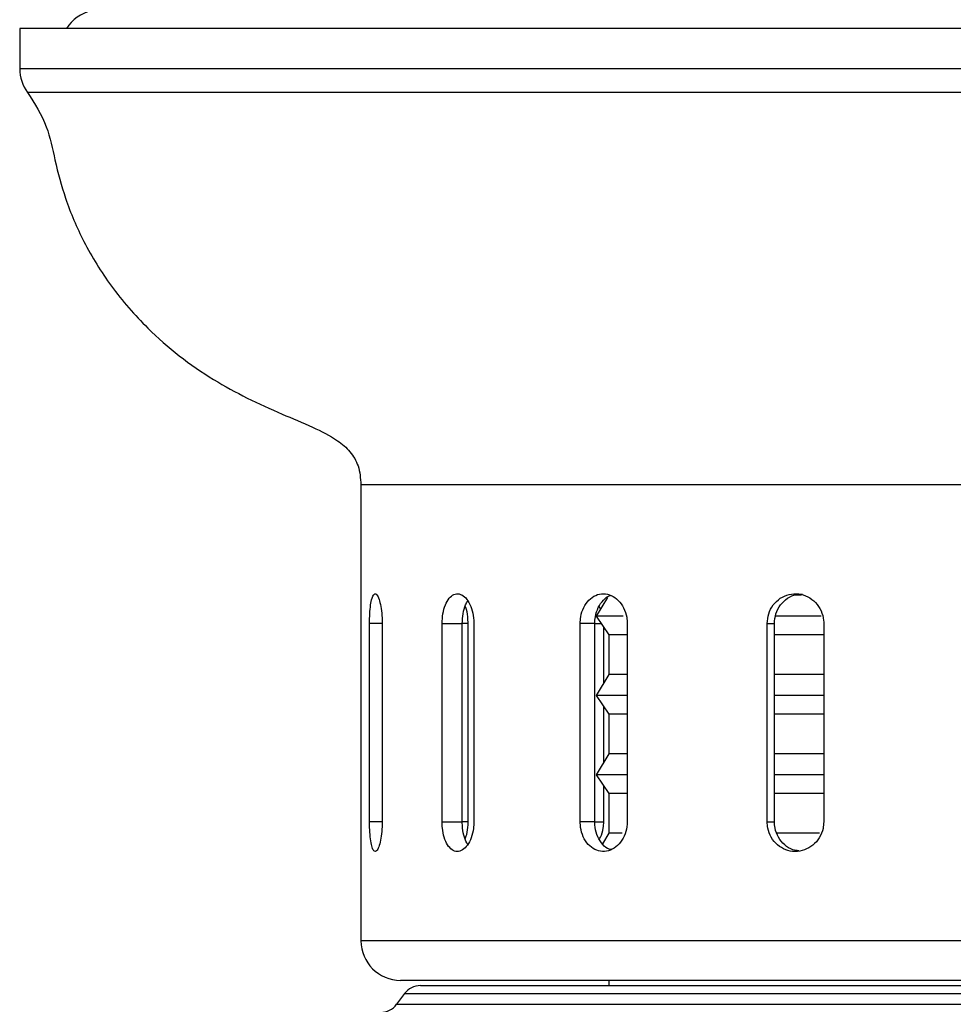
# Model space of a CAD drawing. Header units: millimetres. Extents: x 570 to 981, y 326 to 757.
# Tile 27 of 71: x 872 to 895, y 436 to 461. Entities that reach past the tile are written whole.
import ezdxf

# ---------------------------------------------------------------- set-up
doc = ezdxf.new("R2010")
doc.units = ezdxf.units.MM

msp = doc.modelspace()

# ---------------------------------------------------------------- linework, layer by layer
at = {"color": 7, "linetype": 'Continuous', "lineweight": 25}
for p, q in [((871.655, 460.82), (871.655, 459.806)), ((896.979, 460.82), (871.655, 460.82)), ((880.261, 449.312), (880.261, 437.812)), ((886.479, 446.471), (886.198, 445.996)), ((891.368, 446.526), (891.175, 446.526)), ((886.305, 446.177), (886.273, 446.25)), ((880.479, 440.812), (880.479, 445.812)), ((880.798, 445.812), (880.798, 440.812)), ((882.309, 440.812), (882.309, 445.812)), ((882.309, 445.812), (882.817, 445.812)), ((882.817, 440.812), (882.817, 445.812)), ((882.965, 440.812), (882.965, 445.812)), ((883.11, 445.812), (883.11, 440.812)), ((885.792, 440.812), (885.792, 445.812)), ((886.16, 445.812), (885.792, 445.812)), ((886.16, 440.812), (886.16, 445.812)), ((886.198, 445.996), (886.511, 445.526)), ((886.876, 445.996), (886.198, 445.996)), ((886.979, 445.812), (886.979, 440.812)), ((890.507, 440.812), (890.507, 445.812)), ((890.507, 445.812), (890.69, 445.812)), ((890.69, 440.812), (890.69, 445.812)), ((891.87, 445.996), (890.699, 445.996)), ((891.936, 445.812), (891.936, 440.812)), ((886.387, 444.316), (886.387, 445.712)), ((886.511, 445.526), (886.511, 444.526)), ((886.979, 445.526), (886.511, 445.526)), ((891.936, 445.526), (890.69, 445.526)), ((886.511, 444.526), (886.198, 443.996)), ((886.979, 444.526), (886.511, 444.526)), ((891.936, 444.526), (890.69, 444.526)), ((886.198, 443.996), (886.511, 443.526)), ((886.979, 443.996), (886.198, 443.996)), ((891.936, 443.996), (890.69, 443.996)), ((886.387, 442.316), (886.387, 443.712)), ((886.511, 443.526), (886.511, 442.526)), ((886.979, 443.526), (886.511, 443.526)), ((891.936, 443.526), (890.69, 443.526)), ((886.511, 442.526), (886.198, 441.996)), ((886.979, 442.526), (886.511, 442.526)), ((891.936, 442.526), (890.69, 442.526)), ((886.198, 441.996), (886.511, 441.526)), ((886.979, 441.996), (886.198, 441.996)), ((891.936, 441.996), (890.69, 441.996)), ((886.387, 440.812), (886.387, 441.712)), ((886.511, 441.526), (886.511, 440.526)), ((886.979, 441.526), (886.511, 441.526)), ((891.936, 441.526), (890.69, 441.526)), ((882.309, 440.812), (882.817, 440.812)), ((886.16, 440.812), (885.792, 440.812)), ((890.507, 440.812), (890.69, 440.812)), ((886.511, 440.526), (886.353, 440.259)), ((886.848, 440.526), (886.511, 440.526)), ((891.832, 440.526), (890.752, 440.526)), ((896.597, 436.812), (881.261, 436.812)), ((881.763, 436.68), (889.661, 436.68)), ((886.511, 436.812), (886.511, 436.68)), ((889.661, 436.68), (910.259, 436.68)), ((881.361, 436.478), (881.161, 436.208))]:
    msp.add_line(p, q, dxfattribs=at)
at = {"color": 8, "linetype": 'Continuous', "lineweight": 25}
for p, q in [((896.979, 459.806), (871.655, 459.806)), ((896.971, 459.209), (871.853, 459.209)), ((896.637, 449.312), (880.261, 449.312)), ((880.798, 445.812), (880.479, 445.812)), ((882.965, 445.812), (882.817, 445.812)), ((886.16, 445.812), (886.32, 445.812)), ((880.798, 440.812), (880.479, 440.812)), ((882.965, 440.812), (882.817, 440.812)), ((886.16, 440.812), (886.387, 440.812)), ((896.637, 437.812), (880.261, 437.812)), ((881.361, 436.478), (889.482, 436.478)), ((889.482, 436.478), (910.661, 436.478)), ((881.161, 436.208), (889.392, 436.208)), ((889.392, 436.208), (910.861, 436.208))]:
    msp.add_line(p, q, dxfattribs=at)
at = {"color": 7, "linetype": 'Continuous', "lineweight": 25}
for centre, radius, start, end in [((873.686, 460.292), 1, 103.115, 148.1682), ((872.655, 459.806), 1, 180, 216.6774), ((881.261, 437.812), 1, 180, 270), ((881.763, 436.18), 0.5, 90, 143.4711), ((880.759, 436.505), 0.5, 270, 323.4711)]:
    msp.add_arc(centre, radius, start, end, dxfattribs=at)
for points, knots in [([(871.853, 459.209), (872.032, 458.927), (872.365, 458.4), (872.545, 457.454), (872.809, 456.474), (873.266, 455.392), (873.957, 454.282), (875.015, 453.06), (876.462, 451.934), (877.935, 451.23), (879.009, 450.789), (879.603, 450.498), (880.001, 450.163), (880.229, 449.774), (880.25, 449.474), (880.261, 449.312)], [0, 0, 0, 0, 0.072449, 0.135601, 0.20899, 0.295433, 0.392245, 0.494821, 0.648916, 0.7905, 0.851732, 0.904151, 0.934749, 0.964839, 1, 1, 1, 1]), ([(880.479, 445.812), (880.481, 445.897), (880.483, 446.065), (880.505, 446.289), (880.54, 446.46), (880.586, 446.558), (880.639, 446.572), (880.695, 446.5), (880.745, 446.35), (880.782, 446.141), (880.797, 445.949), (880.798, 445.839), (880.798, 445.812)], [0, 0, 0, 0, 0.107289, 0.214576, 0.321939, 0.429351, 0.536681, 0.643925, 0.751213, 0.858608, 0.966004, 1, 1, 1, 1]), ([(882.309, 445.812), (882.313, 445.897), (882.322, 446.065), (882.386, 446.289), (882.482, 446.46), (882.605, 446.558), (882.741, 446.572), (882.876, 446.5), (882.992, 446.35), (883.076, 446.141), (883.108, 445.949), (883.11, 445.839), (883.11, 445.812)], [0, 0, 0, 0, 0.107289, 0.214576, 0.321939, 0.429351, 0.536681, 0.643925, 0.751213, 0.858608, 0.966004, 1, 1, 1, 1]), ([(885.792, 445.812), (885.795, 445.87), (885.802, 446.012), (885.873, 446.223), (886.005, 446.413), (886.18, 446.536), (886.379, 446.577), (886.58, 446.531), (886.76, 446.405), (886.897, 446.212), (886.969, 446.003), (886.976, 445.865), (886.979, 445.812)], [0, 0, 0, 0, 0.073608, 0.180826, 0.288128, 0.395514, 0.502855, 0.610089, 0.717324, 0.824664, 0.932051, 1, 1, 1, 1]), ([(890.507, 445.812), (890.515, 445.897), (890.531, 446.065), (890.652, 446.289), (890.831, 446.46), (891.056, 446.558), (891.3, 446.572), (891.536, 446.5), (891.736, 446.35), (891.878, 446.141), (891.932, 445.949), (891.935, 445.839), (891.936, 445.812)], [0, 0, 0, 0, 0.1072893, 0.2145758, 0.3219386, 0.4293514, 0.5366812, 0.6439247, 0.7512131, 0.8586075, 0.9660039, 1, 1, 1, 1]), ([(890.69, 445.812), (890.698, 445.897), (890.714, 446.065), (890.835, 446.29), (891.014, 446.458), (891.213, 446.553), (891.347, 446.553), (891.4, 446.553)], [0, 0, 0, 0, 0.214566, 0.429125, 0.643849, 0.858682, 1, 1, 1, 1]), ([(882.817, 445.812), (882.822, 445.896), (882.83, 446.063), (882.882, 446.265), (882.936, 446.349), (882.956, 446.38)], [0, 0, 0, 0, 0.385026, 0.770041, 1, 1, 1, 1]), ([(886.16, 445.812), (886.163, 445.87), (886.17, 446.011), (886.24, 446.225), (886.373, 446.407), (886.487, 446.509), (886.553, 446.523), (886.555, 446.523)], [0, 0, 0, 0, 0.18519, 0.455037, 0.725114, 0.995422, 1, 1, 1, 1]), ([(882.965, 445.812), (882.963, 445.869), (882.958, 446.01), (882.93, 446.167), (882.896, 446.239), (882.89, 446.25)], [0, 0, 0, 0, 0.366434, 0.900378, 1, 1, 1, 1]), ([(880.798, 440.812), (880.796, 440.728), (880.792, 440.559), (880.759, 440.335), (880.712, 440.164), (880.657, 440.067), (880.602, 440.053), (880.553, 440.125), (880.515, 440.274), (880.489, 440.484), (880.48, 440.675), (880.479, 440.786), (880.479, 440.812)], [0, 0, 0, 0, 0.107289, 0.214576, 0.321939, 0.429351, 0.536681, 0.643925, 0.751213, 0.858608, 0.966004, 1, 1, 1, 1]), ([(883.11, 440.812), (883.108, 440.755), (883.102, 440.613), (883.049, 440.401), (882.953, 440.211), (882.827, 440.089), (882.69, 440.048), (882.558, 440.093), (882.443, 440.219), (882.358, 440.412), (882.315, 440.622), (882.311, 440.759), (882.309, 440.812)], [0, 0, 0, 0, 0.073608, 0.180826, 0.288128, 0.395514, 0.502855, 0.610089, 0.717324, 0.824664, 0.932051, 1, 1, 1, 1]), ([(882.954, 440.234), (882.924, 440.293), (882.864, 440.411), (882.823, 440.622), (882.819, 440.759), (882.817, 440.812)], [0, 0, 0, 0, 0.374906, 0.757624, 1, 1, 1, 1]), ([(882.89, 440.38), (882.904, 440.415), (882.944, 440.517), (882.963, 440.675), (882.965, 440.786), (882.965, 440.812)], [0, 0, 0, 0, 0.289304, 0.829017, 1, 1, 1, 1]), ([(886.979, 440.812), (886.972, 440.728), (886.958, 440.559), (886.853, 440.335), (886.698, 440.164), (886.508, 440.067), (886.304, 440.053), (886.112, 440.125), (885.95, 440.274), (885.838, 440.484), (885.796, 440.675), (885.793, 440.786), (885.792, 440.812)], [0, 0, 0, 0, 0.107289, 0.214576, 0.321939, 0.429351, 0.536681, 0.643925, 0.751213, 0.858608, 0.966004, 1, 1, 1, 1]), ([(886.561, 440.109), (886.535, 440.117), (886.445, 440.146), (886.319, 440.277), (886.205, 440.483), (886.163, 440.675), (886.16, 440.786), (886.16, 440.812)], [0, 0, 0, 0, 0.1088016, 0.377291, 0.6460673, 0.9148491, 1, 1, 1, 1]), ([(886.275, 440.38), (886.284, 440.393), (886.337, 440.468), (886.376, 440.623), (886.384, 440.759), (886.387, 440.812)], [0, 0, 0, 0, 0.114707, 0.656734, 1, 1, 1, 1]), ([(891.936, 440.812), (891.932, 440.755), (891.923, 440.613), (891.833, 440.401), (891.668, 440.211), (891.452, 440.089), (891.21, 440.048), (890.97, 440.093), (890.759, 440.219), (890.601, 440.412), (890.519, 440.622), (890.511, 440.759), (890.507, 440.812)], [0, 0, 0, 0, 0.073608, 0.180826, 0.288128, 0.395514, 0.502855, 0.610089, 0.717324, 0.824664, 0.932051, 1, 1, 1, 1]), ([(891.306, 440.079), (891.256, 440.085), (891.126, 440.102), (890.942, 440.222), (890.783, 440.412), (890.702, 440.622), (890.693, 440.759), (890.69, 440.812)], [0, 0, 0, 0, 0.148296, 0.382482, 0.616917, 0.851462, 1, 1, 1, 1])]:
    msp.add_open_spline(points, degree=3, knots=knots, dxfattribs=at)

doc.saveas('drawing.dxf')
